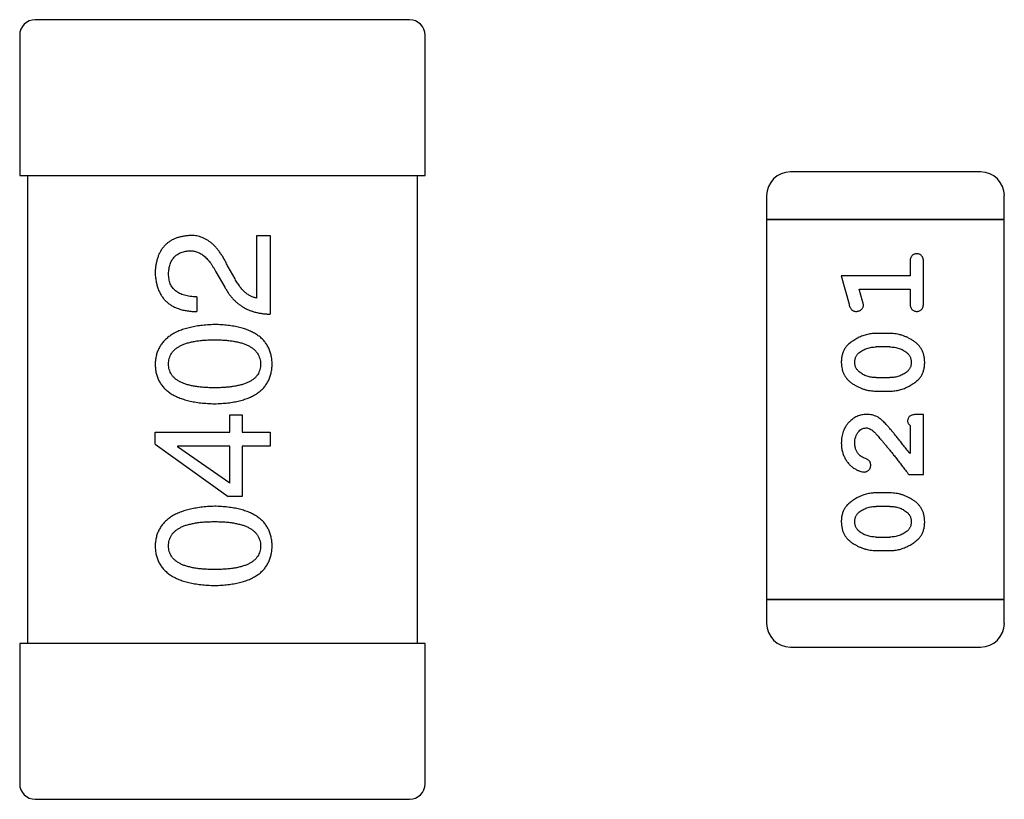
# Model space of a CAD drawing. Header units: millimetres. Extents: x 0 to 297, y 0 to 210.
# Tile 17 of 172: x 94.06 to 95.32, y 109.14 to 110.14. Entities that reach past the tile are written whole.
import ezdxf

# ---------------------------------------------------------------- set-up
doc = ezdxf.new("R2010")
doc.units = ezdxf.units.MM
doc.header["$LTSCALE"] = 16.335
for name, color, linetype in [('2_100_DXF_CONTINUOUS_LINE', 7, 'CONTINUOUS'), ('3_1_A_DXF_CONTINUOUS_LINE', 7, 'CONTINUOUS'), ('_1_10001_DXF_CONTINUOUS_LINE', 7, 'CONTINUOUS'), ('USER_LIBRARYDXF_CONTINUOUS_LINE', 7, 'CONTINUOUS')]:
    doc.layers.add(name, color=color, linetype=linetype)

msp = doc.modelspace()

# ---------------------------------------------------------------- linework, layer by layer
at = {"layer": '2_100_DXF_CONTINUOUS_LINE', "color": 7, "linetype": 'Continuous'}
for p, q in [((94.0583, 109.3387), (94.0583, 109.1587)), ((94.5783, 109.3387), (94.0583, 109.3387)), ((94.5783, 109.1587), (94.5783, 109.3387)), ((94.0783, 109.1387), (94.5583, 109.1387))]:
    msp.add_line(p, q, dxfattribs=at)
for centre, start, end in [((94.0783, 109.1587), 180, 270), ((94.5583, 109.1587), 270, 0)]:
    msp.add_arc(centre, 0.02, start, end, dxfattribs=at)
at = {"layer": '3_1_A_DXF_CONTINUOUS_LINE', "color": 7, "linetype": 'Continuous'}
for p, q in [((94.5583, 110.1387), (94.0783, 110.1387)), ((94.0583, 110.1187), (94.0583, 109.9387)), ((94.5783, 109.9387), (94.5783, 110.1187)), ((94.0583, 109.9387), (94.5783, 109.9387))]:
    msp.add_line(p, q, dxfattribs=at)
for centre, start, end in [((94.0783, 110.1187), 90, 180), ((94.5583, 110.1187), 0, 90)]:
    msp.add_arc(centre, 0.02, start, end, dxfattribs=at)
at = {"layer": '_1_10001_DXF_CONTINUOUS_LINE', "color": 7, "linetype": 'Continuous'}
for p, q in [((94.0683, 109.9387), (94.0683, 109.3387)), ((94.5683, 109.3387), (94.5683, 109.9387)), ((94.3624, 109.7815), (94.3624, 109.8618)), ((94.3624, 109.8618), (94.3796, 109.8618)), ((94.3796, 109.8618), (94.3796, 109.761)), ((94.3345, 109.8061), (94.3255, 109.8217)), ((94.3099, 109.8151), (94.3214, 109.7954)), ((94.2853, 109.7831), (94.2853, 109.7643)), ((94.3279, 109.6098), (94.3279, 109.632)), ((94.3279, 109.632), (94.3435, 109.632)), ((94.3435, 109.632), (94.3435, 109.6098)), ((94.232, 109.5943), (94.232, 109.6098)), ((94.232, 109.6098), (94.3279, 109.6098)), ((94.3435, 109.6098), (94.3796, 109.6098)), ((94.3796, 109.6098), (94.3796, 109.5918)), ((94.232, 109.5943), (94.3255, 109.527)), ((94.2607, 109.5918), (94.2607, 109.591)), ((94.3279, 109.5918), (94.2607, 109.5918)), ((94.3279, 109.5443), (94.2607, 109.591)), ((94.3279, 109.5443), (94.3279, 109.5918)), ((94.3435, 109.5918), (94.3435, 109.527)), ((94.3796, 109.5918), (94.3435, 109.5918)), ((94.3435, 109.527), (94.3255, 109.527))]:
    msp.add_line(p, q, dxfattribs=at)
for points, knots in [([(94.2763, 109.8618), (94.2746, 109.8617), (94.2713, 109.8614), (94.2665, 109.8606), (94.2621, 109.8595), (94.2579, 109.8581), (94.254, 109.8563), (94.2505, 109.8542), (94.2472, 109.8517), (94.2443, 109.849), (94.2417, 109.8459), (94.2393, 109.8424), (94.2373, 109.8387), (94.2356, 109.8346), (94.2343, 109.8302), (94.2332, 109.8254), (94.2324, 109.8204), (94.2322, 109.8169), (94.232, 109.8151)], [0, 0, 0, 0, 0.070688, 0.137741, 0.201612, 0.262778, 0.321223, 0.378455, 0.434411, 0.490146, 0.546362, 0.603392, 0.662208, 0.723401, 0.787372, 0.85442, 0.925153, 1, 1, 1, 1]), ([(94.3255, 109.8217), (94.3247, 109.8234), (94.3232, 109.8267), (94.3207, 109.8314), (94.3181, 109.8358), (94.3154, 109.8398), (94.3127, 109.8435), (94.3098, 109.8469), (94.3069, 109.8499), (94.3038, 109.8526), (94.3007, 109.855), (94.2975, 109.857), (94.2942, 109.8586), (94.2908, 109.86), (94.2873, 109.861), (94.2837, 109.8616), (94.28, 109.8619), (94.2776, 109.8619), (94.2763, 109.8618)], [0, 0, 0, 0, 0.082731, 0.161257, 0.236138, 0.307554, 0.375712, 0.440848, 0.502916, 0.562567, 0.619798, 0.675716, 0.73039, 0.78386, 0.837315, 0.890547, 0.944917, 1, 1, 1, 1]), ([(94.2493, 109.8126), (94.2493, 109.8138), (94.2494, 109.816), (94.2498, 109.8192), (94.2504, 109.8221), (94.2511, 109.8249), (94.2521, 109.8275), (94.2533, 109.8299), (94.2547, 109.832), (94.2562, 109.834), (94.258, 109.8357), (94.2599, 109.8373), (94.262, 109.8386), (94.2643, 109.8398), (94.2669, 109.8406), (94.2696, 109.8414), (94.2725, 109.8419), (94.2745, 109.8421), (94.2755, 109.8422)], [0, 0, 0, 0, 0.076112, 0.148436, 0.216883, 0.281466, 0.34298, 0.402356, 0.459881, 0.51546, 0.571111, 0.62658, 0.683162, 0.741007, 0.801404, 0.863825, 0.930544, 1, 1, 1, 1]), ([(94.2755, 109.8422), (94.2763, 109.8422), (94.2779, 109.8423), (94.2803, 109.8421), (94.2827, 109.8417), (94.285, 109.8411), (94.2873, 109.8402), (94.2896, 109.8391), (94.2918, 109.8378), (94.294, 109.8362), (94.2961, 109.8344), (94.2982, 109.8323), (94.3003, 109.83), (94.3023, 109.8275), (94.3043, 109.8248), (94.3062, 109.8218), (94.3081, 109.8185), (94.3093, 109.8163), (94.3099, 109.8151)], [0, 0, 0, 0, 0.052237, 0.103888, 0.155485, 0.207395, 0.259864, 0.31356, 0.369176, 0.4266, 0.486836, 0.550048, 0.61567, 0.685271, 0.75824, 0.834614, 0.915635, 1, 1, 1, 1]), ([(94.232, 109.8151), (94.2321, 109.8131), (94.2323, 109.8092), (94.2331, 109.8035), (94.2343, 109.7982), (94.2359, 109.7932), (94.2379, 109.7887), (94.2402, 109.7845), (94.243, 109.7807), (94.2461, 109.7773), (94.2497, 109.7743), (94.2536, 109.7717), (94.258, 109.7695), (94.2627, 109.7677), (94.2678, 109.7662), (94.2733, 109.7652), (94.2792, 109.7645), (94.2832, 109.7644), (94.2853, 109.7643)], [0, 0, 0, 0, 0.07282, 0.141057, 0.2062, 0.267672, 0.326735, 0.383519, 0.439188, 0.494454, 0.549628, 0.605958, 0.66397, 0.72402, 0.787502, 0.854127, 0.925065, 1, 1, 1, 1]), ([(94.2853, 109.7831), (94.2839, 109.7832), (94.281, 109.7833), (94.277, 109.7837), (94.2731, 109.7843), (94.2696, 109.7852), (94.2664, 109.7863), (94.2634, 109.7876), (94.2607, 109.7891), (94.2583, 109.7909), (94.2561, 109.7928), (94.2543, 109.795), (94.2527, 109.7974), (94.2514, 109.8001), (94.2505, 109.8029), (94.2498, 109.806), (94.2493, 109.8092), (94.2493, 109.8115), (94.2493, 109.8126)], [0, 0, 0, 0, 0.082594, 0.15978, 0.232961, 0.301462, 0.365595, 0.426678, 0.484662, 0.540809, 0.595146, 0.648401, 0.702272, 0.757102, 0.813447, 0.872233, 0.934055, 1, 1, 1, 1]), ([(94.3624, 109.7815), (94.3611, 109.7818), (94.3585, 109.7823), (94.3547, 109.7839), (94.351, 109.7861), (94.3475, 109.7889), (94.344, 109.7923), (94.3407, 109.7963), (94.3375, 109.801), (94.3355, 109.8043), (94.3345, 109.8061)], [0, 0, 0, 0, 0.103034, 0.208166, 0.318255, 0.434664, 0.559728, 0.695394, 0.841708, 1, 1, 1, 1]), ([(94.3214, 109.7954), (94.3222, 109.7941), (94.3237, 109.7914), (94.3262, 109.7876), (94.3289, 109.784), (94.3317, 109.7807), (94.3348, 109.7776), (94.338, 109.7748), (94.3414, 109.7723), (94.3449, 109.77), (94.3487, 109.7679), (94.3526, 109.7662), (94.3566, 109.7646), (94.3609, 109.7634), (94.3653, 109.7624), (94.3699, 109.7617), (94.3747, 109.7612), (94.3779, 109.7611), (94.3796, 109.761)], [0, 0, 0, 0, 0.065828, 0.130094, 0.192451, 0.254037, 0.313974, 0.373757, 0.433048, 0.492243, 0.551902, 0.611758, 0.672678, 0.734814, 0.798569, 0.863693, 0.930488, 1, 1, 1, 1]), ([(94.3083, 109.7477), (94.3053, 109.7476), (94.2994, 109.7473), (94.2909, 109.7465), (94.283, 109.7453), (94.2757, 109.7437), (94.2689, 109.7418), (94.2627, 109.7396), (94.257, 109.7369), (94.2519, 109.7339), (94.2474, 109.7305), (94.2435, 109.7268), (94.2401, 109.7227), (94.2373, 109.7182), (94.2351, 109.7134), (94.2335, 109.7082), (94.2324, 109.7027), (94.2322, 109.6989), (94.232, 109.6969)], [0, 0, 0, 0, 0.088475, 0.171606, 0.249595, 0.322626, 0.391327, 0.455765, 0.516374, 0.573675, 0.628522, 0.681161, 0.732559, 0.783563, 0.83504, 0.887639, 0.942585, 1, 1, 1, 1]), ([(94.382, 109.6969), (94.382, 109.6989), (94.3818, 109.7028), (94.3808, 109.7084), (94.3793, 109.7136), (94.3772, 109.7185), (94.3746, 109.7231), (94.3714, 109.7272), (94.3676, 109.731), (94.3632, 109.7343), (94.3583, 109.7373), (94.3528, 109.7399), (94.3467, 109.7422), (94.3401, 109.744), (94.333, 109.7456), (94.3252, 109.7466), (94.3169, 109.7474), (94.3112, 109.7476), (94.3083, 109.7477)], [0, 0, 0, 0, 0.059134, 0.115603, 0.169236, 0.221572, 0.273254, 0.32474, 0.377319, 0.431815, 0.488555, 0.548609, 0.612242, 0.680182, 0.75251, 0.829782, 0.91231, 1, 1, 1, 1]), ([(94.2493, 109.6969), (94.2493, 109.6982), (94.2494, 109.7006), (94.2501, 109.7042), (94.2512, 109.7075), (94.2529, 109.7106), (94.255, 109.7134), (94.2575, 109.716), (94.2606, 109.7183), (94.2641, 109.7204), (94.268, 109.7222), (94.2724, 109.7238), (94.2773, 109.7251), (94.2826, 109.7262), (94.2883, 109.727), (94.2946, 109.7276), (94.3013, 109.728), (94.3059, 109.728), (94.3083, 109.728)], [0, 0, 0, 0, 0.050604, 0.098688, 0.145699, 0.191791, 0.238625, 0.286717, 0.337546, 0.391814, 0.449755, 0.512106, 0.579685, 0.652048, 0.730262, 0.814146, 0.904281, 1, 1, 1, 1]), ([(94.3083, 109.728), (94.3106, 109.728), (94.3152, 109.728), (94.3218, 109.7276), (94.3279, 109.727), (94.3337, 109.7262), (94.3389, 109.7251), (94.3438, 109.7238), (94.3481, 109.7222), (94.3521, 109.7204), (94.3556, 109.7183), (94.3586, 109.716), (94.3612, 109.7134), (94.3633, 109.7106), (94.365, 109.7075), (94.3663, 109.7042), (94.3671, 109.7006), (94.3672, 109.6982), (94.3673, 109.6969)], [0, 0, 0, 0, 0.094834, 0.184067, 0.267029, 0.344713, 0.417334, 0.484367, 0.546941, 0.604717, 0.65953, 0.710539, 0.759381, 0.806382, 0.853027, 0.900623, 0.949121, 1, 1, 1, 1]), ([(94.232, 109.6969), (94.2321, 109.6949), (94.2323, 109.691), (94.2333, 109.6854), (94.2349, 109.6801), (94.237, 109.6752), (94.2398, 109.6707), (94.2431, 109.6666), (94.247, 109.6628), (94.2515, 109.6595), (94.2566, 109.6565), (94.2623, 109.6539), (94.2685, 109.6516), (94.2754, 109.6498), (94.2828, 109.6482), (94.2908, 109.6471), (94.2993, 109.6464), (94.3052, 109.6462), (94.3083, 109.6461)], [0, 0, 0, 0, 0.057911, 0.113262, 0.165956, 0.217443, 0.268511, 0.319665, 0.372, 0.426129, 0.483365, 0.543779, 0.607756, 0.676562, 0.749704, 0.827713, 0.911177, 1, 1, 1, 1]), ([(94.3083, 109.6666), (94.3059, 109.6666), (94.3013, 109.6666), (94.2946, 109.667), (94.2883, 109.6676), (94.2826, 109.6684), (94.2773, 109.6695), (94.2724, 109.6707), (94.268, 109.6723), (94.2641, 109.6741), (94.2606, 109.676), (94.2575, 109.6783), (94.255, 109.6808), (94.2529, 109.6836), (94.2512, 109.6866), (94.2501, 109.6898), (94.2494, 109.6933), (94.2493, 109.6957), (94.2493, 109.6969)], [0, 0, 0, 0, 0.096452, 0.187278, 0.271765, 0.350519, 0.423437, 0.491321, 0.554011, 0.612224, 0.666281, 0.717003, 0.764884, 0.811423, 0.856783, 0.902993, 0.950236, 1, 1, 1, 1]), ([(94.3673, 109.6969), (94.3672, 109.6957), (94.3671, 109.6933), (94.3665, 109.6898), (94.3653, 109.6865), (94.3636, 109.6836), (94.3616, 109.6808), (94.359, 109.6783), (94.356, 109.676), (94.3525, 109.6741), (94.3485, 109.6723), (94.3441, 109.6707), (94.3393, 109.6695), (94.334, 109.6684), (94.3282, 109.6676), (94.322, 109.667), (94.3153, 109.6666), (94.3107, 109.6666), (94.3083, 109.6666)], [0, 0, 0, 0, 0.049766, 0.097012, 0.143225, 0.188786, 0.235079, 0.282962, 0.333687, 0.387747, 0.445963, 0.508657, 0.576545, 0.649868, 0.72822, 0.812712, 0.903543, 1, 1, 1, 1]), ([(94.3083, 109.6461), (94.3112, 109.6462), (94.3169, 109.6464), (94.3252, 109.6471), (94.333, 109.6482), (94.3401, 109.6498), (94.3467, 109.6516), (94.3528, 109.6539), (94.3583, 109.6565), (94.3632, 109.6595), (94.3676, 109.6628), (94.3714, 109.6666), (94.3746, 109.6707), (94.3772, 109.6752), (94.3793, 109.6801), (94.3808, 109.6854), (94.3818, 109.691), (94.382, 109.6949), (94.382, 109.6969)], [0, 0, 0, 0, 0.087693, 0.170223, 0.247496, 0.319826, 0.387768, 0.451403, 0.511459, 0.568358, 0.622671, 0.675251, 0.726739, 0.778422, 0.830759, 0.884394, 0.940865, 1, 1, 1, 1]), ([(94.3083, 109.5146), (94.3053, 109.5144), (94.2994, 109.5142), (94.2909, 109.5133), (94.283, 109.5121), (94.2757, 109.5106), (94.2689, 109.5087), (94.2627, 109.5064), (94.257, 109.5038), (94.2519, 109.5008), (94.2474, 109.4974), (94.2435, 109.4937), (94.2401, 109.4896), (94.2373, 109.4851), (94.2351, 109.4803), (94.2335, 109.4751), (94.2324, 109.4695), (94.2322, 109.4657), (94.232, 109.4637)], [0, 0, 0, 0, 0.088475, 0.171606, 0.249595, 0.322626, 0.391327, 0.455765, 0.516374, 0.573675, 0.628522, 0.681161, 0.732559, 0.783563, 0.83504, 0.887639, 0.942585, 1, 1, 1, 1]), ([(94.382, 109.4637), (94.382, 109.4657), (94.3818, 109.4696), (94.3808, 109.4752), (94.3793, 109.4805), (94.3772, 109.4854), (94.3746, 109.4899), (94.3714, 109.4941), (94.3676, 109.4978), (94.3632, 109.5012), (94.3583, 109.5042), (94.3528, 109.5068), (94.3467, 109.509), (94.3401, 109.5109), (94.333, 109.5124), (94.3252, 109.5135), (94.3169, 109.5143), (94.3112, 109.5145), (94.3083, 109.5146)], [0, 0, 0, 0, 0.059134, 0.115603, 0.169236, 0.221572, 0.273254, 0.32474, 0.377319, 0.431815, 0.488555, 0.548609, 0.612242, 0.680182, 0.75251, 0.829782, 0.91231, 1, 1, 1, 1]), ([(94.2493, 109.4637), (94.2493, 109.465), (94.2494, 109.4675), (94.2501, 109.471), (94.2512, 109.4743), (94.2529, 109.4774), (94.255, 109.4802), (94.2575, 109.4828), (94.2606, 109.4851), (94.2641, 109.4872), (94.268, 109.489), (94.2724, 109.4906), (94.2773, 109.4919), (94.2826, 109.493), (94.2883, 109.4939), (94.2946, 109.4945), (94.3013, 109.4948), (94.3059, 109.4949), (94.3083, 109.4949)], [0, 0, 0, 0, 0.050604, 0.098688, 0.145699, 0.191791, 0.238625, 0.286717, 0.337546, 0.391814, 0.449755, 0.512106, 0.579685, 0.652048, 0.730262, 0.814146, 0.904281, 1, 1, 1, 1]), ([(94.3083, 109.4949), (94.3106, 109.4949), (94.3152, 109.4948), (94.3218, 109.4945), (94.3279, 109.4939), (94.3337, 109.493), (94.3389, 109.4919), (94.3438, 109.4906), (94.3481, 109.489), (94.3521, 109.4872), (94.3556, 109.4851), (94.3586, 109.4828), (94.3612, 109.4803), (94.3633, 109.4774), (94.365, 109.4743), (94.3663, 109.471), (94.3671, 109.4675), (94.3672, 109.465), (94.3673, 109.4637)], [0, 0, 0, 0, 0.094834, 0.184067, 0.267029, 0.344713, 0.417334, 0.484367, 0.546941, 0.604717, 0.65953, 0.710539, 0.759381, 0.806382, 0.853027, 0.900623, 0.949121, 1, 1, 1, 1]), ([(94.232, 109.4637), (94.2321, 109.4618), (94.2323, 109.4579), (94.2333, 109.4522), (94.2349, 109.447), (94.237, 109.4421), (94.2398, 109.4376), (94.2431, 109.4334), (94.247, 109.4297), (94.2515, 109.4263), (94.2566, 109.4233), (94.2623, 109.4207), (94.2685, 109.4185), (94.2754, 109.4166), (94.2828, 109.4151), (94.2908, 109.414), (94.2993, 109.4132), (94.3052, 109.413), (94.3083, 109.4129)], [0, 0, 0, 0, 0.057911, 0.113262, 0.165956, 0.217443, 0.268511, 0.319665, 0.372, 0.426129, 0.483365, 0.543779, 0.607756, 0.676562, 0.749704, 0.827713, 0.911177, 1, 1, 1, 1]), ([(94.3083, 109.4334), (94.3059, 109.4334), (94.3013, 109.4335), (94.2946, 109.4339), (94.2883, 109.4344), (94.2826, 109.4352), (94.2773, 109.4363), (94.2724, 109.4376), (94.268, 109.4391), (94.2641, 109.4409), (94.2606, 109.4429), (94.2575, 109.4451), (94.255, 109.4477), (94.2529, 109.4504), (94.2512, 109.4534), (94.2501, 109.4566), (94.2494, 109.4601), (94.2493, 109.4625), (94.2493, 109.4637)], [0, 0, 0, 0, 0.096452, 0.187278, 0.271765, 0.350519, 0.423437, 0.491321, 0.554011, 0.612224, 0.666281, 0.717003, 0.764884, 0.811423, 0.856783, 0.902993, 0.950236, 1, 1, 1, 1]), ([(94.3083, 109.4129), (94.3112, 109.413), (94.3169, 109.4132), (94.3252, 109.414), (94.333, 109.4151), (94.3401, 109.4166), (94.3467, 109.4185), (94.3528, 109.4207), (94.3583, 109.4233), (94.3632, 109.4263), (94.3676, 109.4297), (94.3714, 109.4334), (94.3746, 109.4376), (94.3772, 109.4421), (94.3793, 109.447), (94.3808, 109.4522), (94.3818, 109.4579), (94.382, 109.4618), (94.382, 109.4637)], [0, 0, 0, 0, 0.087693, 0.170223, 0.247496, 0.319826, 0.387768, 0.451403, 0.511459, 0.568358, 0.622671, 0.675251, 0.726739, 0.778422, 0.830759, 0.884394, 0.940865, 1, 1, 1, 1]), ([(94.3673, 109.4637), (94.3672, 109.4625), (94.3671, 109.4601), (94.3665, 109.4566), (94.3653, 109.4534), (94.3636, 109.4504), (94.3616, 109.4477), (94.359, 109.4451), (94.356, 109.4429), (94.3525, 109.4409), (94.3485, 109.4391), (94.3441, 109.4376), (94.3393, 109.4363), (94.334, 109.4352), (94.3282, 109.4344), (94.322, 109.4339), (94.3153, 109.4335), (94.3107, 109.4334), (94.3083, 109.4334)], [0, 0, 0, 0, 0.049766, 0.097012, 0.143225, 0.188786, 0.235079, 0.282962, 0.333687, 0.387747, 0.445963, 0.508657, 0.576545, 0.649868, 0.72822, 0.812712, 0.903543, 1, 1, 1, 1])]:
    msp.add_open_spline(points, degree=3, knots=knots, dxfattribs=at)
at = {"layer": 'USER_LIBRARYDXF_CONTINUOUS_LINE', "color": 7, "linetype": 'Continuous'}
for p, q in [((95.2906, 109.9435), (95.0467, 109.9435)), ((95.0162, 109.913), (95.0162, 109.8825)), ((95.321, 109.8825), (95.321, 109.913)), ((95.0162, 109.8825), (95.0162, 109.3949)), ((95.321, 109.8825), (95.0162, 109.8825)), ((95.0162, 109.8825), (95.321, 109.8825)), ((95.321, 109.3949), (95.321, 109.8825)), ((95.2001, 109.8275), (95.2001, 109.8102)), ((95.2174, 109.7756), (95.2174, 109.8275)), ((95.112, 109.8102), (95.1219, 109.7736)), ((95.2001, 109.8102), (95.112, 109.8102)), ((95.1393, 109.7778), (95.1351, 109.7929)), ((95.1351, 109.7929), (95.2001, 109.7929)), ((95.2001, 109.7929), (95.2001, 109.7756)), ((95.1744, 109.7362), (95.1566, 109.7362)), ((95.1741, 109.7189), (95.1569, 109.7189)), ((95.1569, 109.6796), (95.1741, 109.6796)), ((95.1566, 109.6623), (95.1744, 109.6623)), ((95.2174, 109.6324), (95.2095, 109.6324)), ((95.2174, 109.5553), (95.2174, 109.6324)), ((95.2001, 109.6182), (95.2001, 109.5821)), ((95.1985, 109.5553), (95.2174, 109.5553)), ((95.1744, 109.5317), (95.1566, 109.5317)), ((95.1741, 109.5144), (95.1569, 109.5144)), ((95.1569, 109.4751), (95.1741, 109.4751)), ((95.1566, 109.4578), (95.1744, 109.4578)), ((95.0162, 109.3949), (95.0162, 109.3644)), ((95.321, 109.3949), (95.0162, 109.3949)), ((95.0162, 109.3949), (95.321, 109.3949)), ((95.321, 109.3644), (95.321, 109.3949)), ((95.0467, 109.3339), (95.2906, 109.3339))]:
    msp.add_line(p, q, dxfattribs=at)
for centre, start, end in [((95.0467, 109.913), 90, 180), ((95.2906, 109.913), 0, 90), ((95.0467, 109.3644), 180, 270), ((95.2906, 109.3644), 270, 0)]:
    msp.add_arc(centre, 0.0305, start, end, dxfattribs=at)
for points, knots in [([(95.2087, 109.8385), (95.2081, 109.8385), (95.207, 109.8384), (95.2053, 109.8379), (95.2038, 109.837), (95.2025, 109.8359), (95.2014, 109.8343), (95.2006, 109.8324), (95.2002, 109.8301), (95.2001, 109.8284), (95.2001, 109.8275)], [0, 0, 0, 0, 0.11517, 0.223509, 0.328254, 0.438012, 0.553651, 0.682263, 0.830856, 1, 1, 1, 1]), ([(95.2174, 109.8275), (95.2174, 109.8284), (95.2173, 109.8301), (95.2169, 109.8324), (95.2162, 109.8343), (95.2151, 109.8359), (95.2137, 109.8371), (95.2122, 109.8379), (95.2105, 109.8384), (95.2094, 109.8385), (95.2087, 109.8385)], [0, 0, 0, 0, 0.169012, 0.317488, 0.445429, 0.560977, 0.67065, 0.776666, 0.88492, 1, 1, 1, 1]), ([(95.1219, 109.7736), (95.1221, 109.7727), (95.1226, 109.7712), (95.1235, 109.7691), (95.1244, 109.7675), (95.1254, 109.7663), (95.1266, 109.7655), (95.1279, 109.7649), (95.1294, 109.7646), (95.1305, 109.7646), (95.131, 109.7645)], [0, 0, 0, 0, 0.187321, 0.344927, 0.475328, 0.579604, 0.674244, 0.773631, 0.882025, 1, 1, 1, 1]), ([(95.131, 109.7645), (95.1317, 109.7646), (95.1329, 109.7646), (95.1346, 109.7651), (95.1363, 109.7658), (95.1377, 109.7668), (95.1388, 109.768), (95.1397, 109.7694), (95.1402, 109.7709), (95.1403, 109.7719), (95.1403, 109.7724)], [0, 0, 0, 0, 0.138815, 0.27042, 0.39836, 0.52875, 0.654955, 0.771147, 0.884581, 1, 1, 1, 1]), ([(95.1403, 109.7724), (95.1403, 109.7728), (95.1403, 109.7735), (95.14, 109.7748), (95.1397, 109.7762), (95.1394, 109.7773), (95.1393, 109.7778)], [0, 0, 0, 0, 0.183151, 0.413144, 0.682305, 1, 1, 1, 1]), ([(95.2001, 109.7756), (95.2001, 109.7747), (95.2002, 109.773), (95.2006, 109.7707), (95.2014, 109.7687), (95.2024, 109.7671), (95.2038, 109.766), (95.2053, 109.7651), (95.207, 109.7646), (95.2081, 109.7646), (95.2087, 109.7645)], [0, 0, 0, 0, 0.169102, 0.317658, 0.446239, 0.563118, 0.671828, 0.776546, 0.884858, 1, 1, 1, 1]), ([(95.2087, 109.7645), (95.2094, 109.7646), (95.2105, 109.7646), (95.2122, 109.7652), (95.2137, 109.766), (95.2151, 109.7671), (95.2161, 109.7687), (95.2169, 109.7707), (95.2173, 109.773), (95.2174, 109.7747), (95.2174, 109.7756)], [0, 0, 0, 0, 0.115051, 0.223278, 0.329269, 0.437893, 0.554681, 0.682591, 0.83103, 1, 1, 1, 1]), ([(95.1566, 109.7362), (95.1555, 109.7362), (95.1534, 109.7362), (95.1502, 109.7359), (95.1471, 109.7353), (95.144, 109.7347), (95.1409, 109.7338), (95.1379, 109.7326), (95.1349, 109.7313), (95.1321, 109.7298), (95.1293, 109.7282), (95.1268, 109.7266), (95.1245, 109.725), (95.1223, 109.7233), (95.1205, 109.7216), (95.1188, 109.7199), (95.1174, 109.7181), (95.1159, 109.7158), (95.1143, 109.7126), (95.1129, 109.7084), (95.1121, 109.7039), (95.112, 109.7007), (95.112, 109.6991)], [0, 0, 0, 0, 0.049855, 0.099516, 0.148482, 0.19758, 0.246804, 0.296268, 0.346517, 0.397047, 0.446826, 0.49336, 0.537801, 0.579207, 0.617974, 0.654833, 0.689171, 0.722088, 0.786392, 0.853518, 0.924186, 1, 1, 1, 1]), ([(95.219, 109.6993), (95.2189, 109.7008), (95.2189, 109.7036), (95.2181, 109.7077), (95.217, 109.7115), (95.2154, 109.7151), (95.2134, 109.7184), (95.2109, 109.7215), (95.2079, 109.7243), (95.2046, 109.7267), (95.201, 109.7289), (95.1973, 109.7309), (95.1936, 109.7325), (95.1898, 109.7339), (95.186, 109.7349), (95.1822, 109.7357), (95.1783, 109.7361), (95.1757, 109.7362), (95.1744, 109.7362)], [0, 0, 0, 0, 0.067217, 0.131051, 0.19272, 0.252824, 0.312745, 0.373449, 0.436041, 0.501494, 0.567761, 0.632087, 0.695096, 0.757109, 0.817993, 0.878657, 0.939311, 1, 1, 1, 1]), ([(95.1346, 109.7114), (95.1354, 109.712), (95.137, 109.7132), (95.1395, 109.7147), (95.1422, 109.716), (95.1449, 109.7171), (95.1478, 109.7179), (95.1507, 109.7185), (95.1538, 109.7189), (95.1558, 109.7189), (95.1569, 109.7189)], [0, 0, 0, 0, 0.125331, 0.248948, 0.371201, 0.494032, 0.616811, 0.742104, 0.868849, 1, 1, 1, 1]), ([(95.1741, 109.7189), (95.1751, 109.7189), (95.1772, 109.7188), (95.1803, 109.7185), (95.1832, 109.718), (95.186, 109.7171), (95.1887, 109.7162), (95.1912, 109.7149), (95.1936, 109.7134), (95.1951, 109.7123), (95.1959, 109.7117)], [0, 0, 0, 0, 0.135449, 0.266263, 0.393429, 0.516942, 0.639128, 0.758779, 0.879341, 1, 1, 1, 1]), ([(95.1293, 109.6992), (95.1293, 109.6998), (95.1293, 109.7011), (95.1296, 109.7029), (95.13, 109.7046), (95.1306, 109.7062), (95.1313, 109.7076), (95.1323, 109.709), (95.1333, 109.7103), (95.1342, 109.711), (95.1346, 109.7114)], [0, 0, 0, 0, 0.138115, 0.270177, 0.397547, 0.520057, 0.63869, 0.757499, 0.878226, 1, 1, 1, 1]), ([(95.1959, 109.7117), (95.1963, 109.7113), (95.1972, 109.7105), (95.1984, 109.7091), (95.1994, 109.7077), (95.2003, 109.7062), (95.2009, 109.7046), (95.2013, 109.703), (95.2016, 109.7012), (95.2016, 109.7), (95.2017, 109.6994)], [0, 0, 0, 0, 0.129853, 0.25607, 0.380154, 0.49978, 0.62208, 0.743277, 0.868791, 1, 1, 1, 1]), ([(95.112, 109.6991), (95.112, 109.6977), (95.1121, 109.6948), (95.1128, 109.6908), (95.1139, 109.6869), (95.1155, 109.6833), (95.1176, 109.6801), (95.1201, 109.677), (95.1231, 109.6742), (95.1265, 109.6718), (95.1301, 109.6695), (95.1337, 109.6676), (95.1374, 109.666), (95.1412, 109.6646), (95.145, 109.6636), (95.1488, 109.6628), (95.1527, 109.6624), (95.1553, 109.6623), (95.1566, 109.6623)], [0, 0, 0, 0, 0.06692, 0.130834, 0.19258, 0.252759, 0.312631, 0.373411, 0.436359, 0.501894, 0.568244, 0.632472, 0.69556, 0.757163, 0.818592, 0.878885, 0.939235, 1, 1, 1, 1]), ([(95.1351, 109.6868), (95.1346, 109.6873), (95.1337, 109.6881), (95.1326, 109.6894), (95.1315, 109.6908), (95.1307, 109.6923), (95.1301, 109.6939), (95.1296, 109.6956), (95.1294, 109.6974), (95.1293, 109.6986), (95.1293, 109.6992)], [0, 0, 0, 0, 0.13042, 0.256046, 0.378133, 0.498725, 0.620452, 0.742761, 0.869406, 1, 1, 1, 1]), ([(95.1744, 109.6623), (95.1754, 109.6623), (95.1776, 109.6623), (95.1807, 109.6627), (95.1839, 109.6631), (95.187, 109.6638), (95.19, 109.6647), (95.193, 109.6658), (95.196, 109.6671), (95.1988, 109.6686), (95.2016, 109.6702), (95.2041, 109.6718), (95.2064, 109.6734), (95.2085, 109.6751), (95.2104, 109.6768), (95.2121, 109.6785), (95.2135, 109.6802), (95.2151, 109.6826), (95.2167, 109.6857), (95.218, 109.6899), (95.2188, 109.6945), (95.2189, 109.6977), (95.219, 109.6993)], [0, 0, 0, 0, 0.049886, 0.09882, 0.148132, 0.19689, 0.246038, 0.295176, 0.345305, 0.395692, 0.445312, 0.491875, 0.535813, 0.577009, 0.616081, 0.652689, 0.687585, 0.720206, 0.785062, 0.85223, 0.923759, 1, 1, 1, 1]), ([(95.2017, 109.6994), (95.2017, 109.6987), (95.2016, 109.6975), (95.2014, 109.6957), (95.201, 109.694), (95.2004, 109.6924), (95.1996, 109.6909), (95.1987, 109.6896), (95.1976, 109.6883), (95.1968, 109.6876), (95.1964, 109.6872)], [0, 0, 0, 0, 0.139844, 0.271849, 0.399162, 0.521619, 0.6402, 0.758957, 0.87828, 1, 1, 1, 1]), ([(95.1569, 109.6796), (95.1558, 109.6796), (95.1537, 109.6797), (95.1507, 109.68), (95.1477, 109.6806), (95.145, 109.6814), (95.1423, 109.6824), (95.1398, 109.6837), (95.1373, 109.6851), (95.1358, 109.6863), (95.1351, 109.6868)], [0, 0, 0, 0, 0.135446, 0.266257, 0.393419, 0.517936, 0.639137, 0.758785, 0.879345, 1, 1, 1, 1]), ([(95.1964, 109.6872), (95.1956, 109.6866), (95.194, 109.6854), (95.1915, 109.6839), (95.1888, 109.6825), (95.1861, 109.6815), (95.1832, 109.6806), (95.1803, 109.68), (95.1772, 109.6797), (95.1751, 109.6796), (95.1741, 109.6796)], [0, 0, 0, 0, 0.124927, 0.248361, 0.370889, 0.492583, 0.61616, 0.741472, 0.869044, 1, 1, 1, 1]), ([(95.1448, 109.6324), (95.1436, 109.6324), (95.1414, 109.6323), (95.1382, 109.6318), (95.1351, 109.631), (95.1321, 109.6299), (95.1293, 109.6284), (95.1266, 109.6266), (95.124, 109.6245), (95.1215, 109.6221), (95.1193, 109.6195), (95.1173, 109.6166), (95.1157, 109.6136), (95.1143, 109.6104), (95.1133, 109.607), (95.1125, 109.6034), (95.1121, 109.5996), (95.112, 109.597), (95.112, 109.5957)], [0, 0, 0, 0, 0.060981, 0.120256, 0.178148, 0.236115, 0.293993, 0.352864, 0.413358, 0.476056, 0.539296, 0.602396, 0.665116, 0.728325, 0.792919, 0.859317, 0.928302, 1, 1, 1, 1]), ([(95.1731, 109.6156), (95.1723, 109.6165), (95.1708, 109.6182), (95.1686, 109.6206), (95.1665, 109.6227), (95.1645, 109.6246), (95.1626, 109.6262), (95.1608, 109.6275), (95.1592, 109.6287), (95.1572, 109.6298), (95.1546, 109.6308), (95.1514, 109.6318), (95.1481, 109.6323), (95.1459, 109.6324), (95.1448, 109.6324)], [0, 0, 0, 0, 0.103002, 0.197728, 0.285279, 0.365235, 0.437224, 0.502446, 0.560545, 0.611446, 0.707576, 0.80349, 0.900532, 1, 1, 1, 1]), ([(95.2095, 109.6324), (95.2085, 109.6324), (95.2065, 109.6323), (95.2038, 109.6319), (95.2015, 109.6312), (95.1998, 109.6302), (95.1985, 109.6289), (95.1976, 109.6273), (95.197, 109.6256), (95.197, 109.6244), (95.1969, 109.6238)], [0, 0, 0, 0, 0.1844, 0.34094, 0.473574, 0.586824, 0.690029, 0.789175, 0.890445, 1, 1, 1, 1]), ([(95.1969, 109.6238), (95.197, 109.6233), (95.1971, 109.6224), (95.1977, 109.621), (95.1987, 109.6196), (95.1996, 109.6187), (95.2001, 109.6182)], [0, 0, 0, 0, 0.20611, 0.432681, 0.695597, 1, 1, 1, 1]), ([(95.1293, 109.5956), (95.1293, 109.597), (95.1294, 109.5997), (95.1303, 109.6035), (95.1317, 109.6069), (95.1336, 109.6098), (95.1358, 109.6121), (95.1383, 109.6139), (95.141, 109.6149), (95.1429, 109.615), (95.1438, 109.6151)], [0, 0, 0, 0, 0.156344, 0.299348, 0.4327, 0.561, 0.682299, 0.791883, 0.89611, 1, 1, 1, 1]), ([(95.1438, 109.6151), (95.1446, 109.615), (95.1463, 109.6149), (95.1487, 109.6139), (95.1512, 109.6124), (95.1527, 109.6111), (95.1535, 109.6103)], [0, 0, 0, 0, 0.212836, 0.442809, 0.70317, 1, 1, 1, 1]), ([(95.1535, 109.6103), (95.154, 109.6099), (95.155, 109.6089), (95.1565, 109.6073), (95.1583, 109.6054), (95.1602, 109.6033), (95.1623, 109.6008), (95.1647, 109.5981), (95.1672, 109.5951), (95.1699, 109.5918), (95.1728, 109.5882), (95.1759, 109.5843), (95.1792, 109.5802), (95.1827, 109.5758), (95.1864, 109.571), (95.1902, 109.566), (95.1943, 109.5608), (95.1971, 109.5572), (95.1985, 109.5553)], [0, 0, 0, 0, 0.026647, 0.057942, 0.094152, 0.134806, 0.180631, 0.231142, 0.286385, 0.346321, 0.411439, 0.481035, 0.555329, 0.634592, 0.718826, 0.807759, 0.901393, 1, 1, 1, 1]), ([(95.2001, 109.5821), (95.1985, 109.5841), (95.1955, 109.5879), (95.1912, 109.5934), (95.1873, 109.5983), (95.1837, 109.6028), (95.1805, 109.6067), (95.1777, 109.6101), (95.1753, 109.6131), (95.1737, 109.6148), (95.1731, 109.6156)], [0, 0, 0, 0, 0.176662, 0.337826, 0.484741, 0.617764, 0.73494, 0.837793, 0.926412, 1, 1, 1, 1]), ([(95.112, 109.5957), (95.1121, 109.594), (95.1122, 109.5907), (95.113, 109.5857), (95.1145, 109.581), (95.1164, 109.5765), (95.1189, 109.5724), (95.1218, 109.5687), (95.125, 109.5656), (95.1286, 109.563), (95.1321, 109.5611), (95.1355, 109.5596), (95.1385, 109.5587), (95.1404, 109.5585), (95.1413, 109.5585)], [0, 0, 0, 0, 0.098286, 0.193983, 0.289056, 0.384352, 0.477435, 0.566197, 0.652355, 0.737986, 0.818188, 0.887401, 0.94802, 1, 1, 1, 1]), ([(95.1347, 109.5807), (95.1343, 109.5812), (95.1334, 109.5822), (95.1323, 109.5839), (95.1314, 109.5856), (95.1306, 109.5874), (95.13, 109.5893), (95.1296, 109.5913), (95.1293, 109.5934), (95.1293, 109.5949), (95.1293, 109.5956)], [0, 0, 0, 0, 0.121873, 0.243139, 0.363336, 0.485133, 0.607572, 0.734701, 0.864814, 1, 1, 1, 1]), ([(95.1432, 109.5758), (95.1423, 109.5761), (95.1406, 109.5767), (95.1383, 109.5779), (95.1363, 109.5792), (95.1352, 109.5802), (95.1347, 109.5807)], [0, 0, 0, 0, 0.285518, 0.544185, 0.781367, 1, 1, 1, 1]), ([(95.1413, 109.5585), (95.1419, 109.5585), (95.1429, 109.5586), (95.1445, 109.5591), (95.146, 109.5599), (95.1473, 109.561), (95.1484, 109.5624), (95.1492, 109.5639), (95.1497, 109.5656), (95.1497, 109.5667), (95.1498, 109.5673)], [0, 0, 0, 0, 0.120856, 0.239483, 0.360995, 0.490166, 0.620982, 0.746416, 0.870253, 1, 1, 1, 1]), ([(95.1498, 109.5673), (95.1497, 109.5678), (95.1497, 109.5687), (95.1494, 109.5701), (95.149, 109.5714), (95.1483, 109.5725), (95.1474, 109.5735), (95.1462, 109.5744), (95.1448, 109.5752), (95.1437, 109.5756), (95.1432, 109.5758)], [0, 0, 0, 0, 0.127347, 0.246131, 0.359406, 0.470543, 0.586092, 0.711469, 0.847022, 1, 1, 1, 1]), ([(95.1566, 109.5317), (95.1555, 109.5317), (95.1534, 109.5317), (95.1502, 109.5314), (95.1471, 109.5308), (95.144, 109.5302), (95.1409, 109.5292), (95.1379, 109.5281), (95.1349, 109.5268), (95.1321, 109.5253), (95.1293, 109.5237), (95.1268, 109.5221), (95.1245, 109.5204), (95.1223, 109.5188), (95.1205, 109.5171), (95.1188, 109.5154), (95.1174, 109.5136), (95.1159, 109.5113), (95.1143, 109.5081), (95.1129, 109.5039), (95.1121, 109.4994), (95.112, 109.4962), (95.112, 109.4946)], [0, 0, 0, 0, 0.049855, 0.099516, 0.148482, 0.19758, 0.246804, 0.296268, 0.346517, 0.397047, 0.446826, 0.49336, 0.537801, 0.579207, 0.617974, 0.654833, 0.689171, 0.722088, 0.786392, 0.853518, 0.924186, 1, 1, 1, 1]), ([(95.219, 109.4948), (95.2189, 109.4963), (95.2189, 109.4991), (95.2181, 109.5032), (95.217, 109.507), (95.2154, 109.5106), (95.2134, 109.5139), (95.2109, 109.517), (95.2079, 109.5198), (95.2046, 109.5222), (95.201, 109.5244), (95.1973, 109.5264), (95.1936, 109.528), (95.1898, 109.5294), (95.186, 109.5304), (95.1822, 109.5312), (95.1783, 109.5316), (95.1757, 109.5317), (95.1744, 109.5317)], [0, 0, 0, 0, 0.067217, 0.131051, 0.19272, 0.252824, 0.312745, 0.373449, 0.436041, 0.501494, 0.567761, 0.632087, 0.695096, 0.757109, 0.817993, 0.878657, 0.939311, 1, 1, 1, 1]), ([(95.1293, 109.4947), (95.1293, 109.4953), (95.1293, 109.4966), (95.1296, 109.4984), (95.13, 109.5001), (95.1306, 109.5017), (95.1313, 109.5031), (95.1323, 109.5045), (95.1333, 109.5057), (95.1342, 109.5065), (95.1346, 109.5068)], [0, 0, 0, 0, 0.138115, 0.270177, 0.397547, 0.520057, 0.63869, 0.757499, 0.878226, 1, 1, 1, 1]), ([(95.1346, 109.5068), (95.1354, 109.5074), (95.137, 109.5086), (95.1395, 109.5102), (95.1422, 109.5115), (95.1449, 109.5126), (95.1478, 109.5134), (95.1507, 109.514), (95.1538, 109.5143), (95.1558, 109.5144), (95.1569, 109.5144)], [0, 0, 0, 0, 0.125331, 0.248948, 0.371201, 0.494032, 0.616811, 0.742104, 0.868849, 1, 1, 1, 1]), ([(95.1741, 109.5144), (95.1751, 109.5144), (95.1772, 109.5143), (95.1803, 109.514), (95.1832, 109.5135), (95.186, 109.5126), (95.1887, 109.5117), (95.1912, 109.5104), (95.1936, 109.5089), (95.1951, 109.5077), (95.1959, 109.5072)], [0, 0, 0, 0, 0.135449, 0.266263, 0.393429, 0.516942, 0.639128, 0.758779, 0.879341, 1, 1, 1, 1]), ([(95.1959, 109.5072), (95.1963, 109.5068), (95.1972, 109.506), (95.1984, 109.5046), (95.1994, 109.5032), (95.2003, 109.5017), (95.2009, 109.5001), (95.2013, 109.4985), (95.2016, 109.4967), (95.2016, 109.4955), (95.2017, 109.4949)], [0, 0, 0, 0, 0.129853, 0.25607, 0.380154, 0.49978, 0.62208, 0.743277, 0.868791, 1, 1, 1, 1]), ([(95.112, 109.4946), (95.112, 109.4931), (95.1121, 109.4903), (95.1128, 109.4862), (95.1139, 109.4824), (95.1155, 109.4788), (95.1176, 109.4755), (95.1201, 109.4725), (95.1231, 109.4697), (95.1265, 109.4672), (95.1301, 109.465), (95.1337, 109.4631), (95.1374, 109.4615), (95.1412, 109.4601), (95.145, 109.4591), (95.1488, 109.4583), (95.1527, 109.4579), (95.1553, 109.4578), (95.1566, 109.4578)], [0, 0, 0, 0, 0.06692, 0.130834, 0.19258, 0.252759, 0.312631, 0.373411, 0.436359, 0.501894, 0.568244, 0.632472, 0.69556, 0.757163, 0.818592, 0.878885, 0.939235, 1, 1, 1, 1]), ([(95.1351, 109.4823), (95.1346, 109.4827), (95.1337, 109.4836), (95.1326, 109.4849), (95.1315, 109.4863), (95.1307, 109.4878), (95.1301, 109.4894), (95.1296, 109.4911), (95.1294, 109.4929), (95.1293, 109.4941), (95.1293, 109.4947)], [0, 0, 0, 0, 0.13042, 0.256046, 0.378133, 0.498725, 0.620452, 0.742761, 0.869406, 1, 1, 1, 1]), ([(95.1744, 109.4578), (95.1754, 109.4578), (95.1776, 109.4578), (95.1807, 109.4581), (95.1839, 109.4586), (95.187, 109.4593), (95.19, 109.4602), (95.193, 109.4613), (95.196, 109.4626), (95.1988, 109.4641), (95.2016, 109.4656), (95.2041, 109.4673), (95.2064, 109.4689), (95.2085, 109.4706), (95.2104, 109.4723), (95.2121, 109.474), (95.2135, 109.4757), (95.2151, 109.4781), (95.2167, 109.4812), (95.218, 109.4854), (95.2188, 109.49), (95.2189, 109.4932), (95.219, 109.4948)], [0, 0, 0, 0, 0.049886, 0.09882, 0.148132, 0.19689, 0.246038, 0.295176, 0.345305, 0.395692, 0.445312, 0.491875, 0.535813, 0.577009, 0.616081, 0.652689, 0.687585, 0.720206, 0.785062, 0.85223, 0.923759, 1, 1, 1, 1]), ([(95.2017, 109.4949), (95.2017, 109.4942), (95.2016, 109.493), (95.2014, 109.4912), (95.201, 109.4895), (95.2004, 109.4879), (95.1996, 109.4864), (95.1987, 109.4851), (95.1976, 109.4838), (95.1968, 109.4831), (95.1964, 109.4827)], [0, 0, 0, 0, 0.139844, 0.271849, 0.399162, 0.521619, 0.6402, 0.758957, 0.87828, 1, 1, 1, 1]), ([(95.1569, 109.4751), (95.1558, 109.4751), (95.1537, 109.4752), (95.1507, 109.4755), (95.1477, 109.476), (95.145, 109.4769), (95.1423, 109.4779), (95.1398, 109.4791), (95.1373, 109.4806), (95.1358, 109.4818), (95.1351, 109.4823)], [0, 0, 0, 0, 0.135446, 0.266257, 0.393419, 0.517936, 0.639137, 0.758785, 0.879345, 1, 1, 1, 1]), ([(95.1964, 109.4827), (95.1956, 109.4821), (95.194, 109.4809), (95.1915, 109.4794), (95.1888, 109.478), (95.1861, 109.477), (95.1832, 109.4761), (95.1803, 109.4755), (95.1772, 109.4752), (95.1751, 109.4751), (95.1741, 109.4751)], [0, 0, 0, 0, 0.124927, 0.248361, 0.370889, 0.492583, 0.61616, 0.741472, 0.869044, 1, 1, 1, 1])]:
    msp.add_open_spline(points, degree=3, knots=knots, dxfattribs=at)

doc.saveas('drawing.dxf')
